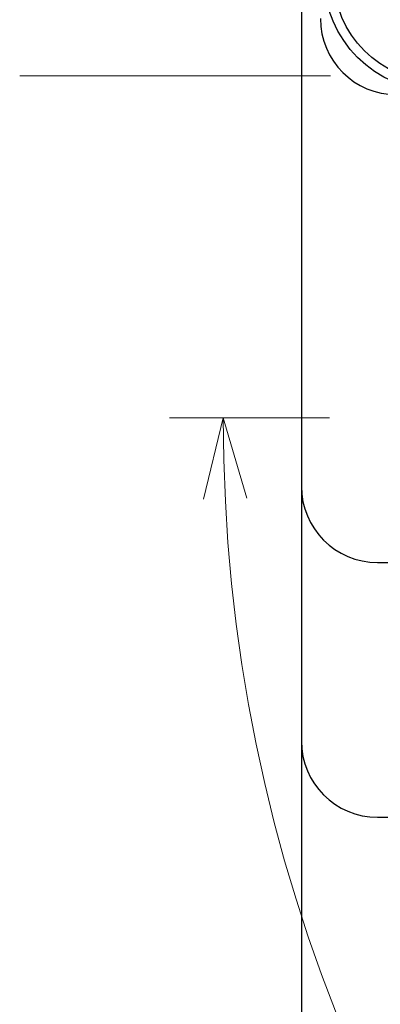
# Model space of a CAD drawing. Header units: millimetres. Extents: x 0 to 594, y 0 to 420.
# Tile 85 of 114: x 255 to 264, y 331 to 357. Entities that reach past the tile are written whole.
import ezdxf

# ---------------------------------------------------------------- set-up
doc = ezdxf.new("R2010")
doc.units = ezdxf.units.MM
doc.header["$LTSCALE"] = 0.257233
doc.linetypes.add('CENTER', pattern=[50.8, 31.75, -6.35, 6.35, -6.35])
doc.layers.add('NoLayerName_001', color=7, linetype='Continuous')

# ---------------------------------------------------------------- blocks, each defined once
blk = doc.blocks.new('DIM_0003')
at = {"color": 3, "linetype": 'Continuous', "lineweight": 13}
for points in [[(4.204, 42.554), (1.414, 42.554), (0, 42.554)], [(0.899, 40.419), (1.414, 42.554), (2.035, 40.448)]]:
    blk.add_lwpolyline(points, dxfattribs=at)
blk.add_arc((43.969, 42.554), 42.554, 180, 90, dxfattribs=at)

msp = doc.modelspace()

# ---------------------------------------------------------------- linework, layer by layer
at = {"layer": 'NoLayerName_001', "color": 7, "linetype": 'Continuous', "lineweight": 25}
for p, q in [((262.1329, 383.3228), (262.1329, 327.3228)), ((264.1329, 342.5228), (266.2829, 342.5228)), ((264.1329, 335.8228), (289.4059, 335.8228))]:
    msp.add_line(p, q, dxfattribs=at)
at = {"layer": 'NoLayerName_001', "color": 2, "linetype": 'CENTER', "lineweight": 13}
msp.add_line((254.7283, 355.3228), (393.5587, 355.3228), dxfattribs=at)
at = {"layer": 'NoLayerName_001', "color": 7, "linetype": 'Continuous', "lineweight": 25}
for radius in [3, 2.75]:
    msp.add_circle((265.7329, 357.9228), radius, dxfattribs=at)
for centre in [(264.6329, 356.8228), (264.1329, 344.5228), (264.1329, 337.8228)]:
    msp.add_arc(centre, 2, 180, 270, dxfattribs=at)

# ---------------------------------------------------------------- block references
at = {"layer": 'NoLayerName_001', "color": 3, "linetype": 'Continuous', "lineweight": 13}
msp.add_blockref('DIM_0003', (258.6644, 303.7684), dxfattribs=at)

doc.saveas('drawing.dxf')
